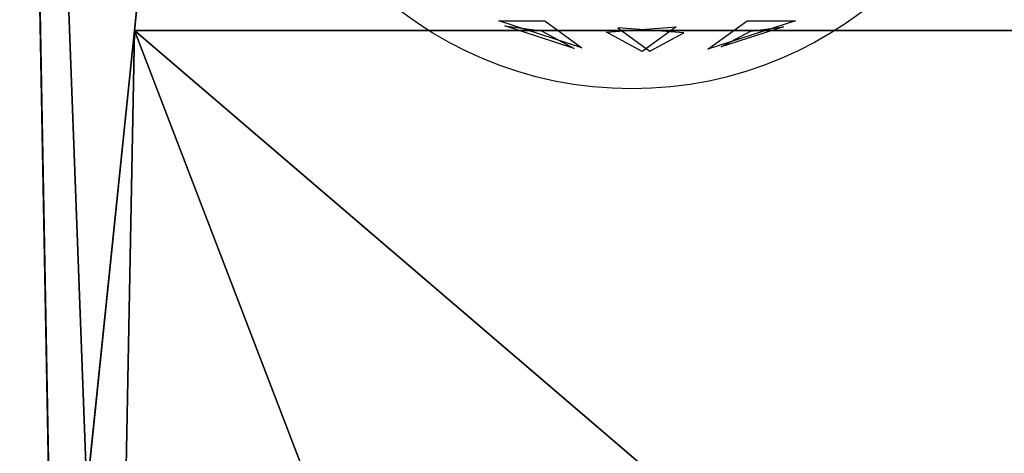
# Model space of a CAD drawing. Extents: x 22936 to 50368, y -4877 to 31080.
# Tile 192 of 256: x 45028 to 45670, y 2972 to 3255. Entities that reach past the tile are written whole.
import ezdxf

# ---------------------------------------------------------------- set-up
doc = ezdxf.new("R2010")
doc.units = 0
doc.layers.get('0').update_dxf_attribs({"linetype": 'CONTINUOUS'})
for name, color, linetype in [('00_TRACE_ARBRE', 3, 'CONTINUOUS'), ('00_TRACE_RDC', 241, 'CONTINUOUS'), ('08_AMENAGEMENTS_EXTERIEURS', 253, 'CONTINUOUS'), ('09_VEGETATION', 134, 'CONTINUOUS')]:
    doc.layers.add(name, color=color, linetype=linetype)

# ---------------------------------------------------------------- blocks, each defined once
blk = doc.blocks.new('TREE_GEOMETRIC_ROUND')
at = {"color": 7}
for p, q in [((-241.2, -1821.6, 4186.4), (-673.9, -1681, 4186.4)), ((-673.9, -1681, 4186.4), (-434.7, -1681, 4561.2)), ((-434.7, -1681, 4561.2), (-241.2, -1821.6, 4186.4)), ((416.4, -1827.8, 3736.8), (620.5, -1679.6, 3316.1)), ((872.7, -1679.6, 3736.8), (416.4, -1827.8, 3736.8)), ((620.5, -1679.6, 3316.1), (872.7, -1679.6, 3736.8)), ((-280.9, -1824.6, 3733.7), (-643.6, -1706.8, 3733.7)), ((-643.6, -1706.8, 3733.7), (-451.4, -1732.4, 3459.9)), ((-451.4, -1732.4, 3459.9), (-280.9, -1824.6, 3733.7)), ((-113.8, -1739.2, 3265.8), (250.8, -1711.1, 3199.5)), ((73.1, -1840.2, 3565.9), (-113.8, -1739.2, 3265.8)), ((289.6, -1742.8, 4599.3), (-53.5, -1716.3, 4661.7)), ((-53.5, -1716.3, 4661.7), (113.7, -1837.9, 4337.8)), ((250.8, -1711.1, 3199.5), (73.1, -1840.2, 3565.9)), ((113.7, -1837.9, 4337.8), (289.6, -1742.8, 4599.3)), ((809.5, -1711, 4189.8), (486, -1816, 4189.8)), ((486, -1816, 4189.8), (638.1, -1733.9, 4415.9)), ((638.1, -1733.9, 4415.9), (809.5, -1711, 4189.8))]:
    blk.add_line(p, q, dxfattribs=at)
mesh = blk.add_polyface(dxfattribs=at)
corners = [(-434.7, -1681, 4561.2), (-241.2, -1821.6, 4186.4), (-673.9, -1681, 4186.4)]
mesh.append_faces([[corners[k] for k in face] for face in [(0, 1, 2)]], dxfattribs={"color": 7})
mesh = blk.add_polyface(dxfattribs=at)
corners = [(872.7, -1679.6, 3736.8), (416.4, -1827.8, 3736.8), (620.5, -1679.6, 3316.1)]
mesh.append_faces([[corners[k] for k in face] for face in [(0, 1, 2)]], dxfattribs={"color": 7})
mesh = blk.add_polyface(dxfattribs=at)
corners = [(-643.6, -1706.8, 3733.7), (-451.4, -1732.4, 3459.9), (-280.9, -1824.6, 3733.7)]
mesh.append_faces([[corners[k] for k in face] for face in [(0, 1, 2)]], dxfattribs={"color": 7})
mesh = blk.add_polyface(dxfattribs=at)
corners = [(73.1, -1840.2, 3565.9), (-113.8, -1739.2, 3265.8), (250.8, -1711.1, 3199.5)]
mesh.append_faces([[corners[k] for k in face] for face in [(0, 1, 2)]], dxfattribs={"color": 7})
mesh = blk.add_polyface(dxfattribs=at)
corners = [(-53.5, -1716.3, 4661.7), (113.7, -1837.9, 4337.8), (289.6, -1742.8, 4599.3)]
mesh.append_faces([[corners[k] for k in face] for face in [(0, 1, 2)]], dxfattribs={"color": 7})
mesh = blk.add_polyface(dxfattribs=at)
corners = [(638.1, -1733.9, 4415.9), (809.5, -1711, 4189.8), (486, -1816, 4189.8)]
mesh.append_faces([[corners[k] for k in face] for face in [(0, 1, 2)]], dxfattribs={"color": 7})
blk = doc.blocks.new('ARBRE_SIMPLE')
for radius in [250, 17.5]:
    blk.add_circle((0, 0), radius)
blk = doc.blocks.new('GROUPER_1')
at = {"layer": '00_TRACE_ARBRE', "rotation": 10.53798942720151}
blk.add_blockref('ARBRE_SIMPLE', (3813.32, 4071.1), dxfattribs=at)
at = {"layer": '00_TRACE_ARBRE', "xscale": 0.5, "yscale": 0.5, "zscale": 0.5, "rotation": 10.53798942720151}
blk.add_blockref('ARBRE_SIMPLE', (4162.96, 3946.36), dxfattribs=at)
blk = doc.blocks.new('GROUPER_2')
at = {"layer": '00_TRACE_RDC'}
blk.add_blockref('GROUPER_1', (12098.99, 4265.72), dxfattribs=at)
blk = doc.blocks.new('GROUPER_14')
at = {"layer": '08_AMENAGEMENTS_EXTERIEURS'}
for p, q in [((3574.82, 100), (3623.74, 571.89)), ((4417.82, 100), (3574.82, 100))]:
    blk.add_line(p, q, dxfattribs=at)
mesh = blk.add_polyface(dxfattribs=at)
corners = [(3623.74, 571.89), (4417.82, 100), (3574.82, 100), (4417.82, 489.56)]
mesh.append_faces([[corners[k] for k in face] for face in [(0, 1, 2), (1, 0, 3)]], dxfattribs={"vtx0": -1})
blk = doc.blocks.new('GROUPER_15')
at = {"layer": '08_AMENAGEMENTS_EXTERIEURS'}
blk.add_line((3235.07, 2624.22), (3100.68, 1328), dxfattribs=at)
mesh = blk.add_polyface(dxfattribs=at)
corners = [(3235.07, 2624.22), (3100.68, 1328), (3052.09, 2624.22), (2891.78, 1078), (3100.68, 0), (2891.78, 0), (3051.84, 2621.77)]
mesh.append_faces([[corners[k] for k in face] for face in [(3, 4, 5)]], dxfattribs={"vtx0": -1})
mesh.append_faces([[corners[k] for k in face] for face in [(4, 2, 1)]], dxfattribs={"vtx0": -1, "vtx1": -1})
mesh.append_faces([[corners[k] for k in face] for face in [(4, 3, 6), (4, 6, 2)]], dxfattribs={"vtx0": -1, "vtx2": -1})
mesh.append_faces([[corners[k] for k in face] for face in [(0, 1, 2)]], dxfattribs={"vtx1": -1})
blk = doc.blocks.new('GROUPER_101')
at = {"layer": '08_AMENAGEMENTS_EXTERIEURS'}
for p, q in [((2907.71, 1628), (2876.61, 1328)), ((3750.71, 1628), (2907.71, 1628))]:
    blk.add_line(p, q, dxfattribs=at)
mesh = blk.add_polyface(dxfattribs=at)
corners = [(2907.71, 1628), (2876.61, 0), (2876.61, 1328), (3532.71, 0), (3532.71, 1093), (3750.71, 1628), (3750.71, 1093)]
mesh.append_faces([[corners[k] for k in face] for face in [(0, 1, 2), (4, 5, 6)]], dxfattribs={"vtx0": -1})
mesh.append_faces([[corners[k] for k in face] for face in [(1, 0, 3), (3, 0, 4)]], dxfattribs={"vtx0": -1, "vtx1": -1})
mesh.append_faces([[corners[k] for k in face] for face in [(4, 0, 5)]], dxfattribs={"vtx0": -1, "vtx2": -1})

msp = doc.modelspace()

# ---------------------------------------------------------------- block references
at = {"layer": '00_TRACE_RDC'}
msp.add_blockref('GROUPER_2', (29515.15, -4876.93), dxfattribs=at)
at = {"layer": '08_AMENAGEMENTS_EXTERIEURS', "color": 254}
for name, p in [('GROUPER_15', (41971.41, 1619.93)), ('GROUPER_101', (42195.48, 1619.93))]:
    msp.add_blockref(name, p, dxfattribs=at)
at = {"layer": '08_AMENAGEMENTS_EXTERIEURS', "color": 73}
msp.add_blockref('GROUPER_14', (41528.38, 3147.93), dxfattribs=at)
at = {"layer": '09_VEGETATION', "xscale": 0.125, "yscale": 0.125, "zscale": 0.125}
msp.add_blockref('TREE_GEOMETRIC_ROUND', (45425.09, 3464.22), dxfattribs=at)

doc.saveas('drawing.dxf')
